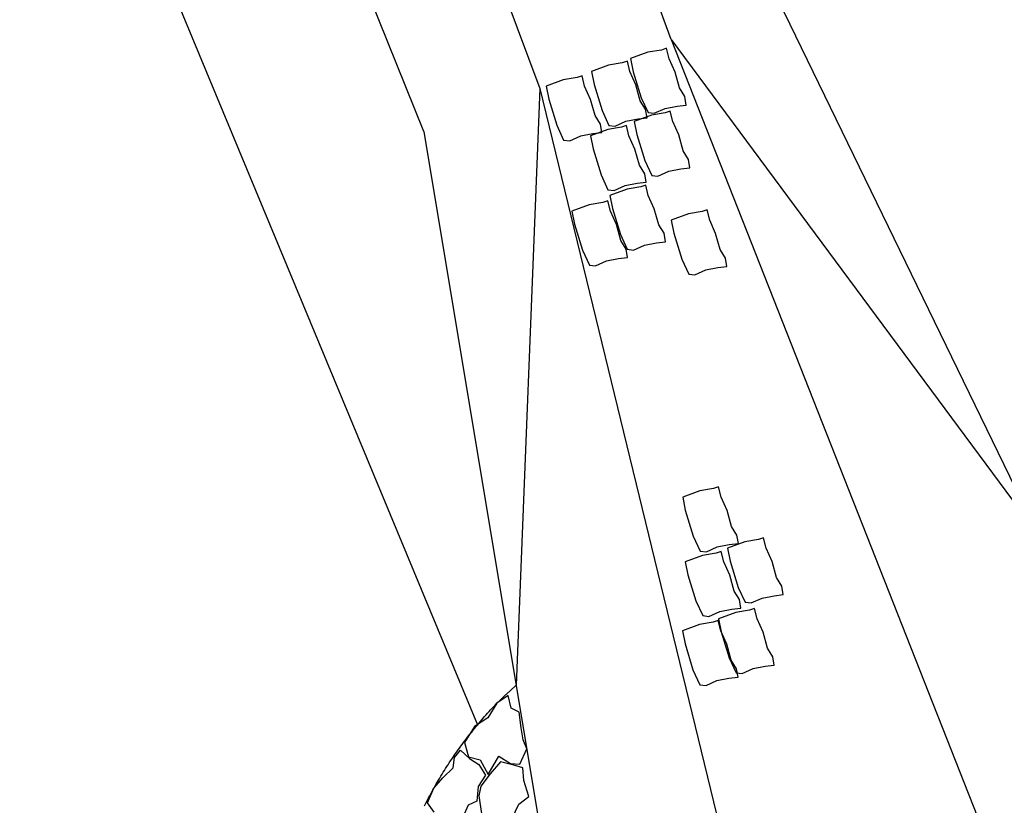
# Model space of a CAD drawing. Extents: x 447258 to 447844, y 441190 to 442763.
# Tile 103 of 123: x 447353.3 to 447358.66, y 442038.15 to 442042.43. Entities that reach past the tile are written whole.
import ezdxf

# ---------------------------------------------------------------- set-up
doc = ezdxf.new("R2010")
doc.units = 0
doc.header["$LTSCALE"] = 2
doc.header["$MEASUREMENT"] = 0
doc.linetypes.add('AUSGEZOGEN', pattern=[0])
for name, color, linetype in [('DB-Andere_Planer', 15, 'CONTINUOUS'), ('DB-Bestand', 8, 'CONTINUOUS'), ('SCHLITZRINNE', 200, 'AUSGEZOGEN')]:
    doc.layers.add(name, color=color, linetype=linetype)

msp = doc.modelspace()

# ---------------------------------------------------------------- hatches: boundary and pattern name
at = {"layer": 'SCHLITZRINNE'}
h = msp.add_hatch(dxfattribs=at)
h.set_pattern_fill('_USER', color=256, scale=1.5, angle=45, style=0, pattern_type=0)
h.set_pattern_definition([(324.57214, (447454.4577, 442051.7744), (0.8695163, 1.222269), [])])
edge = h.paths.add_edge_path()
edge.add_line((447334.611, 442762.617), (447342.747, 442714.535))
edge.add_line((447342.747, 442714.535), (447353.712, 442649.783))
edge.add_line((447353.712, 442649.783), (447366.661, 442573.001))
edge.add_line((447366.661, 442573.001), (447374.28, 442528.103))
edge.add_line((447374.28, 442528.103), (447381.701, 442484.189))
edge.add_line((447381.701, 442484.189), (447389.266, 442439.438))
edge.add_line((447389.266, 442439.438), (447397.611, 442390.046))
edge.add_line((447397.611, 442390.046), (447405.855, 442341.529))
edge.add_line((447405.855, 442341.529), (447414.19, 442292.224))
edge.add_line((447414.19, 442292.224), (447422.918, 442240.682))
edge.add_line((447422.918, 442240.682), (447431.342, 442190.986))
edge.add_line((447431.342, 442190.986), (447439.461, 442143.078))
edge.add_line((447439.461, 442143.078), (447447.754, 442093.977))
edge.add_line((447447.754, 442093.977), (447454.078, 442054.026))
edge.add_line((447454.078, 442054.026), (447459.7279, 442020.5227))
edge.add_line((447453.6923, 442053.3063), (447459.2214, 442020.5196))
edge.add_line((447459.2214, 442020.5196), (447459.7279, 442020.5227))

# ---------------------------------------------------------------- linework, layer by layer
at = {"layer": 'DB-Andere_Planer', "linetype": 'Continuous'}
for p, q in [((447356.8489, 442042.3227), (447356.3013, 442043.8191)), ((447355.532, 442043.6621), (447356.1317, 442042.0563)), ((447355.5006, 442041.8219), (447354.9182, 442043.2618)), ((447357.4323, 442042.5394), (447359.5435, 442038.1884)), ((447356.8489, 442042.3227), (447358.5714, 442037.9538)), ((447356.8489, 442042.3227), (447358.8462, 442039.6255)), ((447356.7958, 442042.2654), (447356.721, 442042.2533)), ((447356.8234, 442042.2751), (447356.7958, 442042.2654)), ((447356.8371, 442042.2185), (447356.8234, 442042.2751)), ((447356.721, 442042.2533), (447356.6276, 442042.2188)), ((447356.6276, 442042.2188), (447356.6418, 442042.1474)), ((447356.8696, 442042.1456), (447356.8371, 442042.2185)), ((447356.5074, 442042.1838), (447356.414, 442042.1493)), ((447356.5822, 442042.1959), (447356.5074, 442042.1838)), ((447356.6098, 442042.2056), (447356.5822, 442042.1959)), ((447356.6235, 442042.149), (447356.6098, 442042.2056)), ((447356.2605, 442042.1033), (447356.1671, 442042.0688)), ((447356.3354, 442042.1154), (447356.2605, 442042.1033)), ((447356.363, 442042.125), (447356.3354, 442042.1154)), ((447356.3766, 442042.0685), (447356.363, 442042.125)), ((447356.414, 442042.1493), (447356.4282, 442042.0779)), ((447356.656, 442042.0761), (447356.6235, 442042.149)), ((447356.6418, 442042.1474), (447356.6851, 442042.0053)), ((447356.8936, 442042.0586), (447356.8696, 442042.1456)), ((447356.1317, 442042.0563), (447356.0033, 442038.8029)), ((447356.1317, 442042.0563), (447357.2105, 442037.6253)), ((447356.1671, 442042.0688), (447356.1814, 442041.9974)), ((447356.4092, 442041.9955), (447356.3766, 442042.0685)), ((447356.4282, 442042.0779), (447356.4715, 442041.9357)), ((447356.68, 442041.9891), (447356.656, 442042.0761)), ((447356.9229, 442042.0118), (447356.8936, 442042.0586)), ((447356.1814, 442041.9974), (447356.2247, 442041.8552)), ((447356.4332, 442041.9085), (447356.4092, 442041.9955)), ((447356.6851, 442042.0053), (447356.7225, 442041.9245)), ((447356.931, 442041.9658), (447356.9229, 442042.0118)), ((447356.7093, 442041.9423), (447356.68, 442041.9891)), ((447356.7174, 442041.8963), (447356.7093, 442041.9423)), ((447356.7564, 442041.9207), (447356.8158, 442041.947)), ((447356.8158, 442041.947), (447356.8815, 442041.9599)), ((447356.8815, 442041.9599), (447356.931, 442041.9658)), ((447356.4624, 442041.8617), (447356.4332, 442041.9085)), ((447356.4715, 442041.9357), (447356.5089, 442041.855)), ((447356.6022, 442041.8775), (447356.6679, 442041.8904)), ((447356.7408, 442041.9109), (447356.6474, 442041.8764)), ((447356.6679, 442041.8904), (447356.7174, 442041.8963)), ((447356.7225, 442041.9245), (447356.7564, 442041.9207)), ((447356.8156, 442041.923), (447356.7408, 442041.9109)), ((447356.8432, 442041.9327), (447356.8156, 442041.923)), ((447356.8569, 442041.8761), (447356.8432, 442041.9327)), ((447356.2247, 442041.8552), (447356.2621, 442041.7745)), ((447356.5024, 442041.8325), (447356.409, 442041.798)), ((447356.4705, 442041.8158), (447356.4624, 442041.8617)), ((447356.5773, 442041.8446), (447356.5024, 442041.8325)), ((447356.5089, 442041.855), (447356.5428, 442041.8512)), ((447356.5428, 442041.8512), (447356.6022, 442041.8775)), ((447356.6049, 442041.8542), (447356.5773, 442041.8446)), ((447356.6185, 442041.7976), (447356.6049, 442041.8542)), ((447356.6474, 442041.8764), (447356.6616, 442041.8051)), ((447356.8894, 442041.8032), (447356.8569, 442041.8761)), ((447355.5006, 442041.8219), (447356.2384, 442037.3907)), ((447356.2959, 442041.7707), (447356.3554, 442041.797)), ((447356.3554, 442041.797), (447356.4211, 442041.8099)), ((447356.409, 442041.798), (447356.4233, 442041.7266)), ((447356.4211, 442041.8099), (447356.4705, 442041.8158)), ((447356.6511, 442041.7247), (447356.6185, 442041.7976)), ((447356.6616, 442041.8051), (447356.7049, 442041.6629)), ((447356.9134, 442041.7162), (447356.8894, 442041.8032)), ((447356.2621, 442041.7745), (447356.2959, 442041.7707)), ((447356.4233, 442041.7266), (447356.4666, 442041.5844)), ((447356.6751, 442041.6377), (447356.6511, 442041.7247)), ((447356.9427, 442041.6694), (447356.9134, 442041.7162)), ((447356.7043, 442041.5909), (447356.6751, 442041.6377)), ((447356.7049, 442041.6629), (447356.7423, 442041.5821)), ((447356.8356, 442041.6046), (447356.9013, 442041.6175)), ((447356.9013, 442041.6175), (447356.9508, 442041.6234)), ((447356.9508, 442041.6234), (447356.9427, 442041.6694)), ((447356.4666, 442041.5844), (447356.504, 442041.5036)), ((447356.7124, 442041.545), (447356.7043, 442041.5909)), ((447356.7423, 442041.5821), (447356.7762, 442041.5783)), ((447356.7762, 442041.5783), (447356.8356, 442041.6046)), ((447356.5378, 442041.4998), (447356.5973, 442041.5262)), ((447356.5973, 442041.5262), (447356.663, 442041.539)), ((447356.6826, 442041.5198), (447356.6077, 442041.5077)), ((447356.663, 442041.539), (447356.7124, 442041.545)), ((447356.7102, 442041.5295), (447356.6826, 442041.5198)), ((447356.7238, 442041.4729), (447356.7102, 442041.5295)), ((447356.504, 442041.5036), (447356.5378, 442041.4998)), ((447356.6077, 442041.5077), (447356.5143, 442041.4732)), ((447356.5143, 442041.4732), (447356.5286, 442041.4018)), ((447356.7564, 442041.4), (447356.7238, 442041.4729)), ((447356.4011, 442041.4219), (447356.3077, 442041.3874)), ((447356.4759, 442041.434), (447356.4011, 442041.4219)), ((447356.5035, 442041.4437), (447356.4759, 442041.434)), ((447356.5172, 442041.3871), (447356.5035, 442041.4437)), ((447356.3077, 442041.3874), (447356.3219, 442041.316)), ((447356.5497, 442041.3142), (447356.5172, 442041.3871)), ((447356.5286, 442041.4018), (447356.5719, 442041.2597)), ((447356.7804, 442041.313), (447356.7564, 442041.4)), ((447356.9424, 442041.373), (447356.849, 442041.3385)), ((447357.0173, 442041.3851), (447356.9424, 442041.373)), ((447357.0449, 442041.3948), (447357.0173, 442041.3851)), ((447357.0585, 442041.3382), (447357.0449, 442041.3948)), ((447356.3219, 442041.316), (447356.3652, 442041.1739)), ((447356.5737, 442041.2272), (447356.5497, 442041.3142)), ((447356.8096, 442041.2662), (447356.7804, 442041.313)), ((447356.849, 442041.3385), (447356.8632, 442041.2671)), ((447357.0911, 442041.2653), (447357.0585, 442041.3382)), ((447356.5719, 442041.2597), (447356.6093, 442041.1789)), ((447356.8177, 442041.2202), (447356.8096, 442041.2662)), ((447356.8632, 442041.2671), (447356.9065, 442041.1249)), ((447357.1151, 442041.1783), (447357.0911, 442041.2653)), ((447356.603, 442041.1804), (447356.5737, 442041.2272)), ((447356.6431, 442041.1751), (447356.7026, 442041.2014)), ((447356.7026, 442041.2014), (447356.7683, 442041.2143)), ((447356.7683, 442041.2143), (447356.8177, 442041.2202)), ((447356.3652, 442041.1739), (447356.4026, 442041.0931)), ((447356.5616, 442041.1285), (447356.6111, 442041.1344)), ((447356.6111, 442041.1344), (447356.603, 442041.1804)), ((447356.6093, 442041.1789), (447356.6431, 442041.1751)), ((447357.1443, 442041.1315), (447357.1151, 442041.1783)), ((447356.4026, 442041.0931), (447356.4365, 442041.0893)), ((447356.4365, 442041.0893), (447356.4959, 442041.1156)), ((447356.4959, 442041.1156), (447356.5616, 442041.1285)), ((447356.9065, 442041.1249), (447356.944, 442041.0442)), ((447357.103, 442041.0796), (447357.1524, 442041.0855)), ((447357.1524, 442041.0855), (447357.1443, 442041.1315)), ((447356.944, 442041.0442), (447356.9778, 442041.0404)), ((447356.9778, 442041.0404), (447357.0373, 442041.0667)), ((447357.0373, 442041.0667), (447357.103, 442041.0796)), ((447357.0049, 442039.8622), (447356.9115, 442039.8277)), ((447357.0797, 442039.8743), (447357.0049, 442039.8622)), ((447357.1073, 442039.8839), (447357.0797, 442039.8743)), ((447357.121, 442039.8273), (447357.1073, 442039.8839)), ((447356.9115, 442039.8277), (447356.9257, 442039.7563)), ((447357.1535, 442039.7544), (447357.121, 442039.8273)), ((447356.9257, 442039.7563), (447356.969, 442039.6141)), ((447357.1775, 442039.6674), (447357.1535, 442039.7544)), ((447357.2068, 442039.6206), (447357.1775, 442039.6674)), ((447356.969, 442039.6141), (447357.0064, 442039.5333)), ((447357.2497, 442039.5836), (447357.1563, 442039.5491)), ((447357.2149, 442039.5747), (447357.2068, 442039.6206)), ((447357.3246, 442039.5957), (447357.2497, 442039.5836)), ((447357.3522, 442039.6054), (447357.3246, 442039.5957)), ((447357.3658, 442039.5488), (447357.3522, 442039.6054)), ((447357.0064, 442039.5333), (447357.0403, 442039.5295)), ((447357.0403, 442039.5295), (447357.0997, 442039.5559)), ((447357.1212, 442039.5319), (447357.0937, 442039.5222)), ((447357.0997, 442039.5559), (447357.1654, 442039.5687)), ((447357.1349, 442039.4753), (447357.1212, 442039.5319)), ((447357.1563, 442039.5491), (447357.1706, 442039.4777)), ((447357.1654, 442039.5687), (447357.2149, 442039.5747)), ((447357.3984, 442039.4759), (447357.3658, 442039.5488)), ((447357.0188, 442039.5101), (447356.9254, 442039.4756)), ((447356.9254, 442039.4756), (447356.9396, 442039.4042)), ((447357.0937, 442039.5222), (447357.0188, 442039.5101)), ((447357.1675, 442039.4024), (447357.1349, 442039.4753)), ((447357.1706, 442039.4777), (447357.2139, 442039.3356)), ((447357.4224, 442039.3889), (447357.3984, 442039.4759)), ((447356.9396, 442039.4042), (447356.9829, 442039.2621)), ((447357.1914, 442039.3154), (447357.1675, 442039.4024)), ((447357.4516, 442039.3421), (447357.4224, 442039.3889)), ((447357.2207, 442039.2686), (447357.1914, 442039.3154)), ((447357.2139, 442039.3356), (447357.2513, 442039.2548)), ((447357.4597, 442039.2961), (447357.4516, 442039.3421)), ((447356.9829, 442039.2621), (447357.0204, 442039.1813)), ((447357.2288, 442039.2226), (447357.2207, 442039.2686)), ((447357.2851, 442039.251), (447357.3446, 442039.2773)), ((447357.3446, 442039.2773), (447357.4103, 442039.2902)), ((447357.4103, 442039.2902), (447357.4597, 442039.2961)), ((447357.0542, 442039.1775), (447357.1137, 442039.2038)), ((447357.1137, 442039.2038), (447357.1794, 442039.2167)), ((447357.1794, 442039.2167), (447357.2288, 442039.2226)), ((447357.2754, 442039.2107), (447357.2005, 442039.1986)), ((447357.2513, 442039.2548), (447357.2851, 442039.251)), ((447357.303, 442039.2203), (447357.2754, 442039.2107)), ((447357.3167, 442039.1638), (447357.303, 442039.2203)), ((447357.0204, 442039.1813), (447357.0542, 442039.1775)), ((447357.1056, 442039.1549), (447357.078, 442039.1453)), ((447357.1193, 442039.0984), (447357.1056, 442039.1549)), ((447357.2005, 442039.1986), (447357.1072, 442039.1641)), ((447357.1072, 442039.1641), (447357.1214, 442039.0927)), ((447357.3492, 442039.0908), (447357.3167, 442039.1638)), ((447357.0032, 442039.1332), (447356.9098, 442039.0987)), ((447356.9098, 442039.0987), (447356.924, 442039.0273)), ((447357.078, 442039.1453), (447357.0032, 442039.1332)), ((447357.1518, 442039.0254), (447357.1193, 442039.0984)), ((447357.1214, 442039.0927), (447357.1647, 442038.9505)), ((447357.3732, 442039.0039), (447357.3492, 442039.0908)), ((447356.924, 442039.0273), (447356.9673, 442038.8851)), ((447357.1758, 442038.9384), (447357.1518, 442039.0254)), ((447357.4025, 442038.957), (447357.3732, 442039.0039)), ((447357.1647, 442038.9505), (447357.2021, 442038.8698)), ((447357.2051, 442038.8916), (447357.1758, 442038.9384)), ((447357.4106, 442038.9111), (447357.4025, 442038.957)), ((447356.9673, 442038.8851), (447357.0047, 442038.8044)), ((447357.2132, 442038.8457), (447357.2051, 442038.8916)), ((447357.236, 442038.866), (447357.2954, 442038.8923)), ((447357.2954, 442038.8923), (447357.3611, 442038.9052)), ((447357.3611, 442038.9052), (447357.4106, 442038.9111)), ((447357.0386, 442038.8006), (447357.098, 442038.8269)), ((447357.098, 442038.8269), (447357.1637, 442038.8398)), ((447357.1637, 442038.8398), (447357.2132, 442038.8457)), ((447357.2021, 442038.8698), (447357.236, 442038.866)), ((447355.9698, 442038.7717), (447356.0033, 442038.8029)), ((447357.0047, 442038.8044), (447357.0386, 442038.8006)), ((447355.96, 442038.7461), (447355.8977, 442038.7039)), ((447355.8986, 442038.704), (447355.9156, 442038.7207)), ((447355.9156, 442038.7207), (447355.94, 442038.7437)), ((447355.94, 442038.7437), (447355.9698, 442038.7717)), ((447355.9765, 442038.6776), (447355.96, 442038.7461)), ((447355.8977, 442038.7039), (447355.849, 442038.6242)), ((447355.8558, 442038.6582), (447355.864, 442038.6673)), ((447355.864, 442038.6673), (447355.8724, 442038.6763)), ((447355.8724, 442038.6763), (447355.8807, 442038.6852)), ((447355.8807, 442038.6852), (447355.889, 442038.6941)), ((447355.889, 442038.6941), (447355.8986, 442038.704)), ((447356.0191, 442038.6558), (447355.9765, 442038.6776)), ((447355.849, 442038.6242), (447355.7766, 442038.5773)), ((447355.8075, 442038.6032), (447355.8154, 442038.6124)), ((447355.8154, 442038.6124), (447355.8234, 442038.6217)), ((447355.8234, 442038.6217), (447355.8315, 442038.6309)), ((447355.8315, 442038.6309), (447355.8395, 442038.6401)), ((447355.8395, 442038.6401), (447355.8476, 442038.6491)), ((447355.8476, 442038.6491), (447355.8558, 442038.6582)), ((447356.0299, 442038.5689), (447356.0191, 442038.6558)), ((447355.7766, 442038.5773), (447355.7209, 442038.4891)), ((447355.7685, 442038.5563), (447355.7762, 442038.5657)), ((447355.7762, 442038.5657), (447355.7839, 442038.5751)), ((447355.7839, 442038.5751), (447355.7917, 442038.5845)), ((447355.7917, 442038.5845), (447355.7996, 442038.5939)), ((447355.7996, 442038.5939), (447355.8075, 442038.6032)), ((447356.0414, 442038.5046), (447356.0299, 442038.5689)), ((447355.7234, 442038.4986), (447355.7308, 442038.5083)), ((447355.7308, 442038.5083), (447355.7382, 442038.518)), ((447355.7382, 442038.518), (447355.7457, 442038.5276)), ((447355.7457, 442038.5276), (447355.7532, 442038.5373)), ((447355.7532, 442038.5373), (447355.7608, 442038.5468)), ((447355.7608, 442038.5468), (447355.7685, 442038.5563)), ((447356.0617, 442038.4559), (447356.0414, 442038.5046)), ((447355.6872, 442038.4494), (447355.6943, 442038.4593)), ((447355.6943, 442038.4593), (447355.7016, 442038.4692)), ((447355.7016, 442038.4692), (447355.7088, 442038.4791)), ((447355.7088, 442038.4791), (447355.7161, 442038.4889)), ((447355.7161, 442038.4889), (447355.7234, 442038.4986)), ((447355.7209, 442038.4891), (447355.7443, 442038.411)), ((447356.0231, 442038.3719), (447356.0617, 442038.4559)), ((447355.6455, 442038.389), (447355.6523, 442038.3992)), ((447355.6523, 442038.3992), (447355.6591, 442038.4093)), ((447355.659, 442038.3519), (447355.668, 442038.4084)), ((447355.6591, 442038.4093), (447355.6661, 442038.4194)), ((447355.6661, 442038.4194), (447355.6731, 442038.4294)), ((447355.668, 442038.4084), (447355.6992, 442038.4477)), ((447355.6731, 442038.4294), (447355.6801, 442038.4395)), ((447355.6801, 442038.4395), (447355.6872, 442038.4494)), ((447355.6992, 442038.4477), (447355.7485, 442038.403)), ((447355.7443, 442038.411), (447355.8072, 442038.3945)), ((447355.7485, 442038.403), (447355.7995, 442038.37)), ((447355.8514, 442038.3146), (447355.9087, 442038.4145)), ((447355.9087, 442038.4145), (447355.9725, 442038.3755)), ((447355.6041, 442038.2979), (447355.659, 442038.3519)), ((447355.6122, 442038.3376), (447355.6187, 442038.348)), ((447355.6187, 442038.348), (447355.6254, 442038.3584)), ((447355.6254, 442038.3584), (447355.632, 442038.3686)), ((447355.632, 442038.3686), (447355.6387, 442038.3789)), ((447355.6387, 442038.3789), (447355.6455, 442038.389)), ((447355.7995, 442038.37), (447355.8364, 442038.3109)), ((447355.8072, 442038.3945), (447355.8514, 442038.3146)), ((447355.9181, 442038.385), (447355.8615, 442038.3193)), ((447355.9905, 442038.3663), (447355.9181, 442038.385)), ((447355.9725, 442038.3755), (447356.0231, 442038.3719)), ((447356.0395, 442038.3509), (447355.9905, 442038.3663)), ((447356.0448, 442038.282), (447356.0395, 442038.3509)), ((447355.5545, 442038.2407), (447355.6041, 442038.2979)), ((447355.5802, 442038.2851), (447355.5865, 442038.2957)), ((447355.5865, 442038.2957), (447355.5929, 442038.3063)), ((447355.5929, 442038.3063), (447355.5992, 442038.3168)), ((447355.5992, 442038.3168), (447355.6057, 442038.3272)), ((447355.6057, 442038.3272), (447355.6122, 442038.3376)), ((447355.8364, 442038.3109), (447355.7969, 442038.2493)), ((447355.8615, 442038.3193), (447355.8098, 442038.2524)), ((447355.5197, 442038.1598), (447355.5545, 442038.2407)), ((447355.5497, 442038.2316), (447355.5556, 442038.2424)), ((447355.5556, 442038.2424), (447355.5617, 442038.2531)), ((447355.5617, 442038.2531), (447355.5678, 442038.2638)), ((447355.5678, 442038.2638), (447355.574, 442038.2745)), ((447355.574, 442038.2745), (447355.5802, 442038.2851)), ((447355.7969, 442038.2493), (447355.7888, 442038.1704)), ((447355.8098, 442038.2524), (447355.8002, 442038.198)), ((447356.0724, 442038.1958), (447356.0448, 442038.282)), ((447355.5205, 442038.1769), (447355.5262, 442038.1879)), ((447355.5262, 442038.1879), (447355.532, 442038.1989)), ((447355.532, 442038.1989), (447355.5377, 442038.2099)), ((447355.5377, 442038.2099), (447355.5437, 442038.2208)), ((447355.5437, 442038.2208), (447355.5497, 442038.2316)), ((447355.8002, 442038.198), (447355.8144, 442038.1018)), ((447356.0171, 442038.153), (447356.0724, 442038.1958)), ((447355.5036, 442038.1436), (447355.5092, 442038.1548)), ((447355.5092, 442038.1548), (447355.5148, 442038.1659)), ((447355.5148, 442038.1659), (447355.5205, 442038.1769)), ((447355.5567, 442038.1098), (447355.5197, 442038.1598)), ((447355.7422, 442038.1478), (447355.7128, 442038.0818)), ((447355.7888, 442038.1704), (447355.7422, 442038.1478)), ((447355.9813, 442038.0764), (447356.0171, 442038.153))]:
    msp.add_line(p, q, dxfattribs=at)
at = {"layer": 'DB-Bestand', "linetype": 'Continuous'}
msp.add_line((447349.736, 442053.177), (447355.7926, 442038.5855), dxfattribs=at)

doc.saveas('drawing.dxf')
